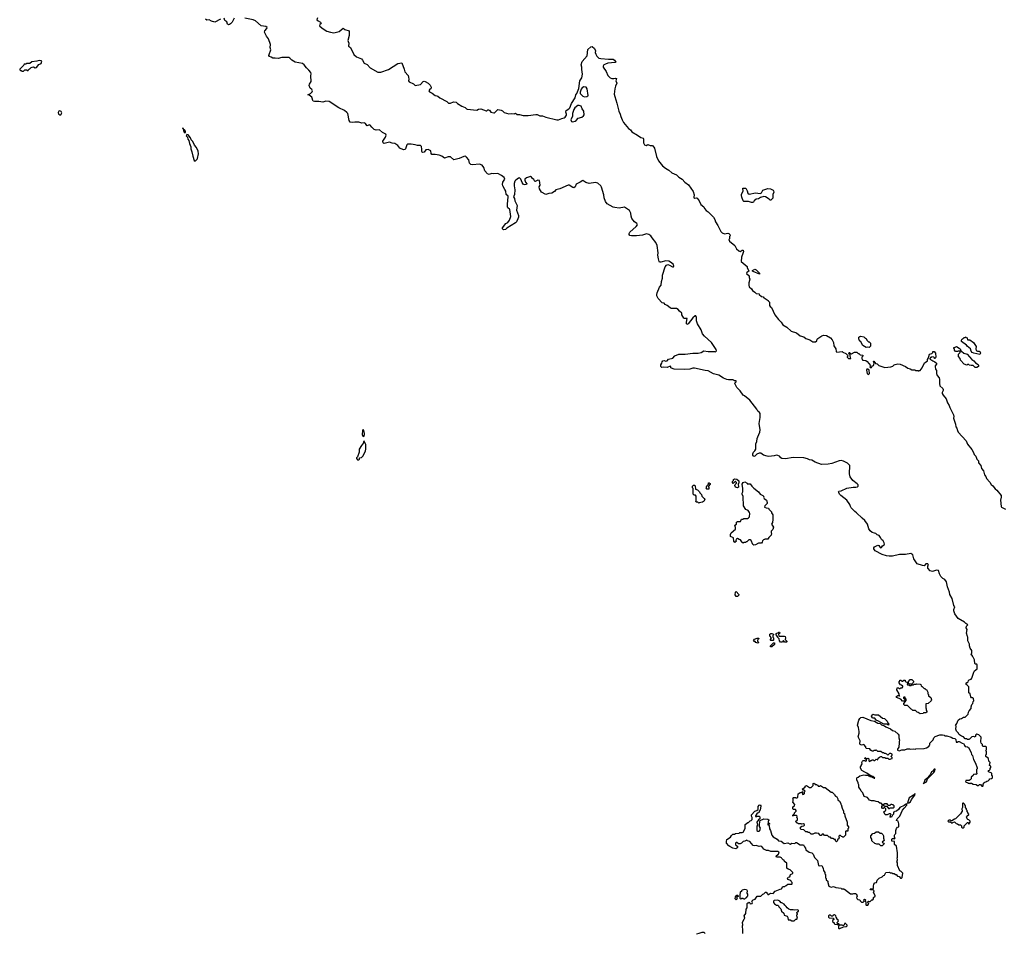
# Model space of a CAD drawing. Extents: x 1862350 to 2057294, y 212041 to 437318.
# Tile 250 of 256: x 1929680 to 1946493, y 365759 to 381358. Entities that reach past the tile are written whole.
import ezdxf

# ---------------------------------------------------------------- set-up
doc = ezdxf.new("R2010")
doc.units = 0

msp = doc.modelspace()

# ---------------------------------------------------------------- linework, layer by layer
at = {"layer": '0CON10XD'}
for points in [[(1933111, 381369), (1933015, 381317), (1932955, 381334), (1932915, 381356), (1932875, 381352), (1932855, 381366)], [(1933345, 381385), (1933307, 381315), (1933282, 381285), (1933265, 381275), (1933245, 381272), (1933230, 381280), (1933215, 381321), (1933183, 381343), (1933174, 381384)], [(1934652, 380398), (1934660, 380435), (1934654, 380455), (1934618, 380498), (1934575, 380535), (1934536, 380586), (1934507, 380607), (1934382, 380632), (1934328, 380665), (1934295, 380703), (1934273, 380713), (1934155, 380710), (1934095, 380694), (1934043, 380703), (1934005, 380699), (1933975, 380719), (1933945, 380729), (1933936, 380745), (1933938, 380765), (1933969, 380845), (1933958, 380885), (1933963, 380935), (1933928, 381028), (1933895, 381076), (1933863, 381145), (1933866, 381165), (1933901, 381205), (1933906, 381225), (1933885, 381244), (1933805, 381251), (1933708, 381338), (1933665, 381356), (1933525, 381381)], [(1934763, 381387), (1934752, 381355), (1934775, 381337), (1934818, 381318), (1934826, 381295), (1934804, 381275), (1934802, 381255), (1934845, 381214), (1934925, 381162), (1934985, 381142), (1935045, 381131), (1935135, 381158), (1935205, 381212), (1935232, 381192), (1935308, 381168), (1935306, 381085), (1935286, 381005), (1935289, 380985), (1935303, 380955), (1935297, 380907), (1935331, 380881), (1935384, 380765), (1935434, 380725), (1935515, 380689), (1935536, 380666), (1935560, 380615), (1935615, 380595), (1935664, 380534), (1935794, 380464), (1935845, 380463), (1935975, 380508), (1936135, 380610), (1936205, 380620), (1936247, 380515), (1936259, 380465), (1936312, 380402), (1936322, 380375), (1936325, 380340), (1936321, 380315), (1936331, 380295), (1936404, 380265), (1936435, 380233), (1936525, 380252), (1936570, 380300), (1936585, 380308), (1936605, 380304), (1936655, 380272), (1936687, 380237), (1936704, 380205), (1936702, 380178), (1936685, 380172), (1936668, 380145), (1936678, 380125), (1936723, 380103), (1936775, 380062), (1936805, 380060), (1936822, 380052), (1936856, 380025), (1936971, 379961), (1937005, 379931), (1937035, 379935), (1937085, 379954), (1937132, 379952), (1937155, 379928), (1937229, 379879), (1937288, 379858), (1937307, 379837), (1937321, 379831), (1937485, 379813), (1937515, 379832), (1937555, 379837), (1937645, 379800), (1937658, 379802), (1937675, 379820), (1937685, 379820), (1937695, 379810), (1937705, 379810), (1937725, 379780), (1937775, 379770), (1937785, 379770), (1937843, 379827), (1937900, 379815), (1937924, 379804), (1937955, 379774), (1938035, 379752), (1938075, 379758), (1938123, 379753), (1938145, 379760), (1938175, 379741), (1938215, 379738), (1938275, 379721), (1938365, 379720), (1938495, 379740), (1938516, 379736), (1938564, 379714), (1938605, 379716), (1938665, 379692), (1938855, 379647), (1938882, 379648), (1938935, 379672), (1938975, 379681), (1938995, 379693), (1939016, 379725), (1939020, 379745), (1939008, 379778), (1939010, 379805), (1939058, 379835), (1939076, 379854), (1939102, 379928), (1939166, 380024), (1939177, 380075), (1939192, 380098), (1939226, 380185), (1939244, 380315), (1939277, 380363), (1939291, 380425), (1939279, 380505), (1939279, 380545), (1939269, 380585), (1939283, 380645), (1939368, 380742), (1939384, 380846), (1939435, 380892), (1939455, 380898), (1939497, 380865), (1939511, 380825), (1939508, 380795), (1939517, 380767), (1939536, 380735), (1939572, 380702), (1939605, 380693), (1939733, 380683), (1939815, 380683), (1939838, 380668), (1939862, 380635), (1939850, 380625), (1939725, 380613), (1939681, 380599), (1939655, 380586), (1939642, 380565), (1939646, 380545), (1939695, 380475), (1939725, 380405), (1939745, 380380), (1939765, 380363), (1939794, 380354), (1939825, 380351), (1939855, 380359), (1939870, 380355), (1939859, 380315), (1939874, 380275), (1939852, 380225), (1939841, 380175), (1939833, 380085), (1939841, 380045), (1939878, 379935), (1939911, 379795), (1939936, 379745), (1939945, 379705), (1939968, 379645), (1939992, 379602), (1940075, 379502), (1940108, 379478), (1940132, 379445), (1940228, 379388), (1940284, 379344), (1940328, 379335), (1940334, 379324), (1940330, 379255), (1940351, 379221), (1940375, 379208), (1940405, 379227), (1940445, 379212), (1940481, 379211), (1940492, 379202), (1940522, 379162), (1940553, 379023), (1940590, 378945), (1940654, 378864), (1940705, 378823), (1940765, 378786), (1940818, 378745), (1940895, 378708), (1940935, 378670), (1940990, 378635), (1941038, 378585), (1941098, 378538), (1941180, 378425), (1941197, 378367), (1941191, 378325), (1941195, 378312), (1941205, 378309), (1941235, 378318), (1941250, 378310), (1941281, 378265), (1941312, 378202), (1941360, 378165), (1941374, 378134), (1941405, 378098), (1941436, 378076), (1941527, 377985), (1941553, 377945), (1941564, 377904), (1941602, 377845), (1941655, 377740), (1941677, 377717), (1941715, 377703), (1941772, 377712), (1941787, 377707), (1941808, 377688), (1941810, 377665), (1941800, 377655), (1941800, 377615), (1941790, 377605), (1941802, 377575), (1941893, 377503), (1941922, 377445), (1941959, 377409), (1941985, 377398), (1942015, 377420), (1942035, 377420), (1942037, 377397), (1942028, 377368)], [(1929745, 380480), (1929765, 380500), (1929795, 380500), (1929805, 380490), (1929825, 380490), (1929830, 380505), (1929845, 380520), (1929855, 380520), (1929875, 380540), (1929893, 380547), (1929915, 380550), (1929945, 380538), (1929965, 380540), (1930007, 380593), (1930045, 380610), (1930058, 380648), (1930047, 380657), (1930015, 380660), (1929972, 380648), (1929885, 380640), (1929852, 380608), (1929795, 380610), (1929785, 380600), (1929755, 380600), (1929748, 380582), (1929680, 380515), (1929682, 380502), (1929692, 380492), (1929705, 380490), (1929715, 380480), (1929745, 380480)], [(1945982, 370425), (1945960, 370475), (1945950, 370485), (1945950, 370495), (1945930, 370515), (1945940, 370545), (1945938, 370585), (1945908, 370625), (1945898, 370665), (1945900, 370695), (1945872, 370755), (1945870, 370815), (1945862, 370825), (1945850, 370885), (1945860, 370945), (1945842, 370975), (1945845, 371000), (1945868, 371025), (1945835, 371048), (1945815, 371072), (1945705, 371134), (1945646, 371215), (1945629, 371265), (1945630, 371285), (1945651, 371335), (1945632, 371355), (1945602, 371475), (1945564, 371544), (1945557, 371585), (1945523, 371675), (1945505, 371760), (1945475, 371800), (1945442, 371815), (1945411, 371851), (1945388, 371895), (1945371, 371951), (1945335, 371958), (1945265, 371936), (1945225, 371950), (1945190, 371995), (1945190, 372025), (1945199, 372045), (1945185, 372066), (1945154, 372065), (1945125, 372034), (1945095, 372036), (1945005, 372068), (1944950, 372155), (1944930, 372220), (1944895, 372244), (1944805, 372229), (1944705, 372225), (1944585, 372195), (1944525, 372197), (1944482, 372202), (1944405, 372226), (1944290, 372290), (1944267, 372325), (1944268, 372342), (1944278, 372355), (1944335, 372383), (1944349, 372379), (1944375, 372347), (1944385, 372341), (1944394, 372345), (1944413, 372377), (1944441, 372389), (1944446, 372405), (1944443, 372425), (1944425, 372457), (1944394, 372484), (1944378, 372518), (1944355, 372548), (1944325, 372562), (1944300, 372585), (1944275, 372588), (1944234, 372604), (1944200, 372630), (1944178, 372665), (1944156, 372745), (1944112, 372805), (1944065, 372849), (1943969, 372939), (1943938, 372958), (1943877, 373025), (1943865, 373045), (1943855, 373078), (1943805, 373156), (1943701, 373231), (1943680, 373255), (1943670, 373285), (1943660, 373295), (1943665, 373310), (1943705, 373312), (1943804, 373356), (1943915, 373374), (1943957, 373374), (1943987, 373383), (1943999, 373395), (1943997, 373415), (1943983, 373435), (1943908, 373488), (1943859, 373555), (1943848, 373605), (1943855, 373746), (1943815, 373784), (1943745, 373820), (1943709, 373829), (1943671, 373825), (1943550, 373780), (1943486, 373766), (1943371, 373761), (1943264, 373804), (1943205, 373839), (1943164, 373844), (1943135, 373860), (1943070, 373875), (1942885, 373881), (1942758, 373862), (1942695, 373864), (1942675, 373878), (1942654, 373905), (1942625, 373918), (1942605, 373920), (1942565, 373910), (1942475, 373901), (1942445, 373903), (1942381, 373921), (1942335, 373957), (1942305, 373955), (1942268, 373942), (1942235, 373906), (1942215, 373902), (1942197, 373925), (1942198, 373945), (1942208, 373972), (1942235, 373999), (1942248, 374022), (1942253, 374115), (1942266, 374155), (1942271, 374205), (1942283, 374233), (1942316, 374314), (1942323, 374355), (1942309, 374465), (1942326, 374564), (1942323, 374635), (1942315, 374649), (1942284, 374674), (1942265, 374707), (1942145, 374859), (1942058, 374938), (1942035, 374948), (1941985, 375021), (1941925, 375078), (1941894, 375145), (1941899, 375161), (1941916, 375175), (1941915, 375190), (1941885, 375189), (1941870, 375205), (1941855, 375211), (1941785, 375208), (1941755, 375214), (1941699, 375239), (1941620, 375290), (1941530, 375310), (1941435, 375363), (1941385, 375368), (1941205, 375407), (1941175, 375406), (1941125, 375393), (1941025, 375385), (1940853, 375393), (1940808, 375405), (1940799, 375415), (1940796, 375435), (1940785, 375441), (1940735, 375420), (1940675, 375426), (1940645, 375419), (1940628, 375435), (1940628, 375465), (1940646, 375494), (1940650, 375515), (1940665, 375532), (1940685, 375540), (1940715, 375525), (1940738, 375532), (1940760, 375560), (1940832, 375578), (1940865, 375619), (1940935, 375647), (1941045, 375644), (1941175, 375662), (1941265, 375663), (1941315, 375674), (1941365, 375703), (1941435, 375690), (1941545, 375690), (1941555, 375687), (1941570, 375695), (1941576, 375706), (1941573, 375725), (1941495, 375848), (1941372, 375952), (1941342, 375992), (1941314, 376065), (1941254, 376165), (1941238, 376215), (1941235, 376275), (1941225, 376304), (1941215, 376304), (1941172, 376268), (1941095, 376164), (1941074, 376154), (1941066, 376165), (1941064, 376194), (1941078, 376255), (1941035, 376254), (1941021, 376261), (1940988, 376318), (1940984, 376344), (1940945, 376379), (1940922, 376412), (1940895, 376424), (1940805, 376428), (1940785, 376435), (1940738, 376478), (1940704, 376494), (1940686, 376516), (1940650, 376525), (1940585, 376597), (1940562, 376645), (1940561, 376665), (1940563, 376695), (1940605, 376789), (1940632, 376825), (1940637, 376885), (1940657, 376943), (1940659, 376995), (1940700, 377140), (1940722, 377168), (1940745, 377176), (1940778, 377168), (1940825, 377139), (1940842, 377138), (1940851, 377149), (1940847, 377175), (1940795, 377220), (1940763, 377233), (1940715, 377239), (1940627, 377217), (1940608, 377218), (1940598, 377228), (1940586, 377276), (1940579, 377335), (1940581, 377375), (1940564, 377504), (1940541, 377551), (1940480, 377635), (1940456, 377665), (1940425, 377690), (1940385, 377703), (1940315, 377678), (1940214, 377666), (1940125, 377667), (1940101, 377675), (1940090, 377690), (1940089, 377705), (1940101, 377729), (1940209, 377825), (1940229, 377855), (1940218, 377878), (1940176, 377906), (1940134, 377964), (1940121, 378005), (1940118, 378055), (1940092, 378102), (1940005, 378156), (1939915, 378141), (1939845, 378149), (1939816, 378156), (1939711, 378211), (1939684, 378254), (1939658, 378315), (1939656, 378365), (1939617, 378497), (1939601, 378521), (1939554, 378564), (1939515, 378576), (1939405, 378563), (1939348, 378578), (1939295, 378612), (1939251, 378585), (1939182, 378548), (1939166, 378505), (1939145, 378489), (1939125, 378494), (1939065, 378531), (1939045, 378532), (1938905, 378472), (1938835, 378454), (1938811, 378425), (1938765, 378396), (1938715, 378390), (1938665, 378374), (1938592, 378412), (1938555, 378472), (1938553, 378503), (1938568, 378535), (1938555, 378611), (1938525, 378618), (1938485, 378593), (1938475, 378593), (1938457, 378627), (1938437, 378645), (1938421, 378671), (1938405, 378681), (1938335, 378657), (1938308, 378635), (1938307, 378615), (1938316, 378586), (1938342, 378555), (1938336, 378544), (1938305, 378540), (1938284, 378545), (1938261, 378575), (1938240, 378635), (1938215, 378659), (1938196, 378654), (1938150, 378620), (1938137, 378603), (1938123, 378563), (1938122, 378522), (1938134, 378455), (1938129, 378375), (1938114, 378335), (1938131, 378305), (1938134, 378265), (1938175, 378185), (1938166, 378105), (1938198, 378015), (1938196, 377984), (1938186, 377955), (1938163, 377905), (1938145, 377887), (1938001, 377799), (1937975, 377774), (1937942, 377772), (1937923, 377785), (1937926, 377805), (1937979, 377875), (1938014, 377896), (1938044, 377936), (1938066, 377995), (1938051, 378115), (1938045, 378125), (1938016, 378145), (1938012, 378155), (1938008, 378205), (1938022, 378335), (1938019, 378345), (1937987, 378375), (1937980, 378430), (1937967, 378457), (1937931, 378521), (1937926, 378545), (1937929, 378585), (1937964, 378635), (1937951, 378661), (1937909, 378695), (1937845, 378733), (1937775, 378723), (1937735, 378732), (1937695, 378717), (1937666, 378726), (1937621, 378775), (1937603, 378835), (1937575, 378872), (1937562, 378882), (1937535, 378888), (1937405, 378879), (1937385, 378885), (1937360, 378910), (1937347, 378967), (1937312, 379012), (1937295, 379025), (1937265, 379021), (1937185, 378986), (1937095, 378967), (1937035, 379015), (1936999, 379015), (1936932, 378992), (1936889, 379025), (1936845, 379046), (1936775, 379056), (1936718, 379058), (1936704, 379075), (1936699, 379119), (1936655, 379139), (1936616, 379134), (1936585, 379094), (1936565, 379089), (1936555, 379094), (1936548, 379105), (1936549, 379145), (1936540, 379195), (1936527, 379207), (1936475, 379207), (1936435, 379222), (1936365, 379232), (1936305, 379230), (1936291, 379219), (1936268, 379155), (1936255, 379142), (1936235, 379135), (1936174, 379165), (1936137, 379207), (1936085, 379242), (1936039, 379249), (1935995, 379269), (1935906, 379244), (1935895, 379247), (1935887, 379255), (1935883, 379285), (1935928, 379352), (1935937, 379385), (1935933, 379405), (1935875, 379431), (1935825, 379478), (1935767, 379473), (1935735, 379483), (1935691, 379521), (1935666, 379556), (1935645, 379560), (1935615, 379548), (1935605, 379553), (1935585, 379585), (1935565, 379599), (1935525, 379588), (1935469, 379609), (1935405, 379610), (1935355, 379603), (1935325, 379609), (1935307, 379635), (1935284, 379754), (1935267, 379775), (1935225, 379809), (1935131, 379851), (1934965, 379959), (1934905, 379965), (1934859, 379951), (1934787, 379963), (1934715, 379959), (1934693, 379965), (1934684, 379975), (1934676, 380016), (1934666, 380036), (1934625, 380070), (1934600, 380075), (1934645, 380098), (1934674, 380126), (1934680, 380145), (1934671, 380165), (1934641, 380191), (1934624, 380235), (1934627, 380255), (1934657, 380305), (1934652, 380398)], [(1939325, 380041), (1939365, 380044), (1939383, 380055), (1939386, 380065), (1939371, 380175), (1939355, 380203), (1939315, 380213), (1939285, 380193), (1939267, 380173), (1939252, 380118), (1939253, 380095), (1939295, 380050), (1939325, 380041)], [(1939125, 379613), (1939166, 379624), (1939182, 379635), (1939215, 379678), (1939280, 379695), (1939306, 379714), (1939317, 379733), (1939312, 379795), (1939282, 379835), (1939265, 379880), (1939232, 379892), (1939208, 379892), (1939158, 379852), (1939142, 379825), (1939118, 379755), (1939117, 379705), (1939096, 379665), (1939093, 379645), (1939105, 379622), (1939125, 379613)], [(1930365, 379730), (1930386, 379744), (1930397, 379765), (1930388, 379788), (1930365, 379801), (1930347, 379795), (1930337, 379775), (1930342, 379742), (1930355, 379740), (1930365, 379730)], [(1932505, 379428), (1932512, 379435), (1932510, 379455), (1932495, 379478), (1932480, 379480), (1932475, 379500), (1932462, 379508), (1932475, 379480), (1932480, 379480), (1932478, 379465), (1932488, 379435), (1932505, 379428)], [(1932675, 378940), (1932710, 378975), (1932715, 378990), (1932732, 379068), (1932726, 379115), (1932698, 379175), (1932667, 379217), (1932635, 379280), (1932610, 379305), (1932595, 379340), (1932555, 379390), (1932535, 379397), (1932524, 379375), (1932543, 379353), (1932554, 379315), (1932567, 379295), (1932577, 379245), (1932603, 379185), (1932604, 379155), (1932622, 379102), (1932636, 379025), (1932662, 378955), (1932675, 378940)], [(1942195, 378234), (1942175, 378234), (1942125, 378256), (1942045, 378254), (1942032, 378262), (1942009, 378325), (1942004, 378355), (1942006, 378375), (1942032, 378435), (1942026, 378474), (1942031, 378479), (1942081, 378481), (1942103, 378435), (1942113, 378393), (1942135, 378379), (1942245, 378400), (1942325, 378390), (1942346, 378404), (1942368, 378445), (1942455, 378477), (1942500, 378470), (1942545, 378446), (1942554, 378435), (1942556, 378415), (1942539, 378375), (1942538, 378312), (1942505, 378277), (1942495, 378277), (1942480, 378295), (1942415, 378334), (1942385, 378340), (1942329, 378321), (1942295, 378301), (1942255, 378292), (1942224, 378266), (1942209, 378241), (1942195, 378234)], [(1942028, 377368), (1942004, 377305), (1941997, 377227), (1942100, 377145), (1942100, 377125), (1942128, 377065), (1942097, 377043), (1942092, 377025), (1942136, 376986), (1942138, 376955), (1942147, 376925), (1942130, 376865), (1942130, 376825), (1942139, 376799), (1942175, 376760), (1942191, 376731), (1942233, 376703), (1942255, 376680), (1942307, 376677), (1942310, 376665), (1942345, 376630), (1942378, 376628), (1942385, 376610), (1942395, 376610), (1942460, 376565), (1942460, 376555), (1942482, 376532), (1942485, 376480), (1942495, 376462), (1942516, 376446), (1942575, 376318), (1942636, 376236), (1942682, 376192), (1942714, 376145), (1942780, 376110), (1942855, 376039), (1942945, 376010), (1943005, 375962), (1943071, 375941), (1943105, 375912), (1943172, 375892), (1943225, 375858), (1943270, 375855), (1943290, 375875), (1943298, 375902), (1943310, 375915), (1943379, 375961), (1943405, 375970), (1943456, 375966), (1943526, 375926), (1943554, 375894), (1943577, 375845), (1943585, 375790), (1943618, 375735), (1943623, 375695), (1943635, 375682), (1943725, 375690), (1943735, 375680), (1943788, 375658), (1943818, 375628), (1943820, 375615), (1943810, 375605), (1943810, 375595), (1943835, 375570), (1943865, 375570), (1943870, 375575), (1943867, 375597), (1943860, 375605), (1943860, 375635), (1943840, 375655), (1943842, 375678), (1943858, 375678), (1943862, 375662), (1943872, 375652), (1943885, 375650), (1943935, 375680), (1943975, 375680), (1943995, 375660), (1944008, 375658), (1944033, 375633), (1944078, 375628), (1944078, 375612), (1944060, 375595), (1944060, 375565), (1944070, 375555), (1944070, 375545), (1944127, 375537), (1944153, 375523), (1944210, 375455), (1944196, 375435), (1944205, 375418), (1944225, 375421), (1944235, 375440), (1944258, 375455), (1944270, 375495), (1944260, 375525), (1944265, 375530), (1944282, 375502), (1944295, 375490), (1944325, 375480), (1944350, 375455), (1944455, 375420), (1944557, 375433), (1944587, 375443), (1944610, 375465), (1944628, 375472), (1944675, 375480), (1944715, 375478), (1944805, 375438), (1944845, 375407), (1944885, 375397), (1944915, 375378), (1944965, 375380), (1944985, 375370), (1945015, 375370), (1945022, 375362), (1945035, 375360), (1945042, 375368), (1945055, 375370), (1945092, 375415), (1945131, 375499), (1945160, 375515), (1945180, 375535), (1945180, 375555), (1945200, 375585), (1945203, 375607), (1945214, 375646), (1945255, 375660), (1945270, 375675), (1945275, 375690), (1945295, 375690), (1945318, 375665), (1945322, 375595), (1945315, 375570), (1945300, 375575), (1945300, 375585), (1945287, 375597), (1945255, 375600), (1945245, 375590), (1945232, 375588), (1945220, 375575), (1945220, 375565), (1945233, 375553), (1945257, 375547), (1945270, 375535), (1945308, 375518), (1945334, 375495), (1945334, 375475), (1945314, 375446), (1945313, 375435), (1945321, 375391), (1945334, 375365), (1945334, 375314), (1945347, 375285), (1945383, 375245), (1945388, 375215), (1945384, 375145), (1945394, 375104), (1945445, 375060), (1945452, 375042), (1945452, 375028), (1945430, 374995), (1945432, 374975), (1945450, 374945), (1945500, 374885), (1945522, 374815), (1945552, 374772), (1945562, 374735), (1945625, 374610), (1945632, 374585), (1945623, 374553), (1945662, 374452), (1945668, 374408), (1945682, 374385), (1945692, 374345), (1945708, 374315), (1945840, 374165), (1945862, 374112), (1945938, 374018), (1945965, 373970), (1945980, 373935), (1946006, 373906), (1946024, 373854), (1946050, 373825), (1946055, 373790), (1946090, 373745), (1946104, 373695), (1946140, 373655), (1946157, 373585), (1946176, 373556), (1946187, 373525), (1946245, 373462), (1946269, 373419), (1946297, 373397), (1946335, 373347), (1946365, 373322), (1946441, 373235), (1946441, 373205), (1946426, 373154), (1946439, 373045), (1946448, 373035), (1946515, 373001)], [(1942315, 377010), (1942206, 377056), (1942192, 377065), (1942192, 377075), (1942234, 377096), (1942255, 377086), (1942315, 377030), (1942315, 377010)], [(1944135, 375760), (1944080, 375795), (1944045, 375860), (1944020, 375875), (1944017, 375897), (1944010, 375905), (1944010, 375935), (1944025, 375950), (1944042, 375952), (1944095, 375940), (1944115, 375920), (1944128, 375918), (1944151, 375881), (1944175, 375860), (1944188, 375858), (1944210, 375835), (1944208, 375785), (1944185, 375762), (1944152, 375768), (1944135, 375760)], [(1945998, 375418), (1945962, 375452), (1945925, 375452), (1945895, 375460), (1945885, 375470), (1945865, 375470), (1945855, 375460), (1945810, 375475), (1945744, 375544), (1945740, 375575), (1945710, 375605), (1945710, 375645), (1945740, 375675), (1945738, 375698), (1945705, 375700), (1945695, 375690), (1945662, 375692), (1945640, 375715), (1945640, 375735), (1945630, 375745), (1945632, 375758), (1945645, 375760), (1945675, 375780), (1945725, 375748), (1945738, 375735), (1945752, 375702), (1945765, 375700), (1945800, 375665), (1945860, 375645), (1945938, 375558), (1945972, 375535), (1946001, 375501), (1946045, 375472), (1946052, 375455), (1946052, 375438), (1946025, 375420), (1945998, 375418)], [(1946075, 375640), (1945974, 375664), (1945947, 375677), (1945925, 375700), (1945916, 375736), (1945858, 375785), (1945849, 375799), (1945760, 375865), (1945760, 375885), (1945770, 375895), (1945772, 375908), (1945785, 375910), (1945805, 375930), (1945825, 375930), (1945835, 375940), (1945842, 375932), (1945858, 375928), (1945862, 375892), (1945905, 375890), (1945966, 375846), (1946010, 375775), (1946008, 375735), (1946015, 375710), (1946035, 375698), (1946065, 375700), (1946080, 375685), (1946088, 375665), (1946075, 375640)], [(1944175, 375301), (1944191, 375315), (1944186, 375375), (1944165, 375390), (1944145, 375392), (1944139, 375375), (1944154, 375315), (1944163, 375303), (1944175, 375301)], [(1935555, 374240), (1935566, 374274), (1935566, 374295), (1935558, 374345), (1935545, 374360), (1935534, 374346), (1935527, 374277), (1935540, 374245), (1935555, 374240)], [(1935465, 373840), (1935480, 373855), (1935482, 373878), (1935515, 373882), (1935545, 373910), (1935586, 373995), (1935593, 374025), (1935590, 374105), (1935565, 374160), (1935550, 374155), (1935550, 374135), (1935515, 374090), (1935478, 374025), (1935477, 373973), (1935450, 373895), (1935433, 373877), (1935430, 373865), (1935450, 373845), (1935465, 373840)], [(1941445, 373340), (1941415, 373340), (1941400, 373355), (1941410, 373365), (1941410, 373385), (1941418, 373392), (1941420, 373405), (1941440, 373425), (1941442, 373448), (1941455, 373450), (1941468, 373438), (1941470, 373425), (1941440, 373395), (1941442, 373382), (1941450, 373375), (1941450, 373345), (1941445, 373340)], [(1942215, 372388), (1942197, 372397), (1942172, 372465), (1942155, 372478), (1942130, 372475), (1942095, 372440), (1942085, 372440), (1942075, 372430), (1942045, 372430), (1942035, 372422), (1942010, 372435), (1942010, 372445), (1941988, 372478), (1941965, 372480), (1941935, 372500), (1941928, 372492), (1941912, 372488), (1941910, 372465), (1941920, 372455), (1941893, 372433), (1941872, 372455), (1941868, 372508), (1941820, 372535), (1941820, 372565), (1941830, 372595), (1941902, 372658), (1941902, 372685), (1941890, 372725), (1941918, 372742), (1941922, 372778), (1941935, 372790), (1941988, 372792), (1942005, 372830), (1942035, 372830), (1942045, 372840), (1942107, 372843), (1942125, 372850), (1942142, 372868), (1942150, 372925), (1942140, 372935), (1942140, 372945), (1942120, 372975), (1942078, 372995), (1942042, 373055), (1942032, 373215), (1942018, 373255), (1942018, 373275), (1942027, 373297), (1942030, 373355), (1942018, 373425), (1942032, 373455), (1942065, 373468), (1942100, 373445), (1942105, 373432), (1942155, 373430), (1942181, 373391), (1942215, 373358), (1942295, 373298), (1942324, 373254), (1942368, 373235), (1942385, 373218), (1942382, 373205), (1942390, 373185), (1942430, 373155), (1942446, 373115), (1942441, 373099), (1942403, 373057), (1942400, 373035), (1942424, 373024), (1942465, 373018), (1942475, 373000), (1942520, 372955), (1942520, 372935), (1942542, 372905), (1942538, 372875), (1942542, 372825), (1942537, 372773), (1942520, 372745), (1942552, 372695), (1942538, 372652), (1942510, 372625), (1942510, 372595), (1942520, 372585), (1942510, 372555), (1942470, 372515), (1942455, 372490), (1942405, 372490), (1942398, 372482), (1942382, 372478), (1942362, 372458), (1942360, 372435), (1942345, 372420), (1942295, 372420), (1942245, 372392), (1942215, 372388)], [(1941935, 373363), (1941904, 373374), (1941890, 373405), (1941895, 373420), (1941918, 373442), (1941918, 373458), (1941905, 373470), (1941895, 373470), (1941865, 373440), (1941850, 373455), (1941850, 373475), (1941868, 373492), (1941870, 373505), (1941893, 373517), (1941925, 373510), (1941960, 373485), (1941960, 373445), (1941950, 373435), (1941953, 373377), (1941935, 373363)], [(1941275, 373100), (1941258, 373118), (1941235, 373120), (1941222, 373132), (1941230, 373145), (1941230, 373225), (1941218, 373238), (1941195, 373240), (1941180, 373255), (1941180, 373355), (1941170, 373365), (1941170, 373395), (1941185, 373410), (1941205, 373410), (1941215, 373400), (1941222, 373342), (1941255, 373330), (1941290, 373295), (1941295, 373280), (1941325, 373250), (1941330, 373225), (1941370, 373185), (1941377, 373167), (1941365, 373130), (1941355, 373130), (1941342, 373118), (1941285, 373110), (1941275, 373100)], [(1941935, 371510), (1941915, 371510), (1941898, 371538), (1941903, 371585), (1941915, 371592), (1941960, 371545), (1941958, 371532), (1941935, 371510)], [(1942775, 370730), (1942742, 370732), (1942725, 370760), (1942712, 370748), (1942708, 370732), (1942671, 370731), (1942653, 370753), (1942647, 370787), (1942620, 370815), (1942620, 370825), (1942600, 370855), (1942600, 370875), (1942638, 370892), (1942645, 370900), (1942655, 370900), (1942660, 370885), (1942640, 370865), (1942642, 370832), (1942735, 370830), (1942750, 370825), (1942758, 370805), (1942750, 370775), (1942778, 370748), (1942780, 370735), (1942775, 370730)], [(1942285, 370710), (1942252, 370722), (1942238, 370738), (1942222, 370742), (1942210, 370755), (1942225, 370778), (1942275, 370800), (1942300, 370795), (1942298, 370782), (1942280, 370765), (1942280, 370745), (1942300, 370725), (1942285, 370710)], [(1942545, 370760), (1942505, 370760), (1942500, 370765), (1942500, 370775), (1942520, 370805), (1942490, 370835), (1942492, 370865), (1942505, 370880), (1942525, 370880), (1942550, 370865), (1942550, 370855), (1942540, 370845), (1942540, 370815), (1942550, 370805), (1942550, 370765), (1942545, 370760)], [(1942525, 370650), (1942502, 370652), (1942500, 370665), (1942552, 370718), (1942568, 370718), (1942568, 370692), (1942525, 370650)], [(1943960, 366435), (1943970, 366425), (1943980, 366395), (1943980, 366385), (1943970, 366375), (1943973, 366353), (1943990, 366335), (1944028, 366328), (1944030, 366315), (1944055, 366290), (1944085, 366290), (1944100, 366305), (1944092, 366328), (1944105, 366340), (1944118, 366338), (1944130, 366325), (1944120, 366315), (1944120, 366305), (1944130, 366295), (1944130, 366245), (1944135, 366240), (1944165, 366240), (1944180, 366265), (1944162, 366282), (1944162, 366298), (1944175, 366310), (1944185, 366300), (1944205, 366300), (1944232, 366328), (1944248, 366332), (1944260, 366345), (1944262, 366368), (1944290, 366395), (1944290, 366405), (1944260, 366455), (1944270, 366485), (1944255, 366500), (1944215, 366500), (1944202, 366518), (1944258, 366522), (1944258, 366565), (1944265, 366600), (1944282, 366618), (1944310, 366625), (1944320, 366665), (1944355, 366700), (1944405, 366720), (1944432, 366748), (1944445, 366750), (1944472, 366798), (1944535, 366800), (1944545, 366790), (1944575, 366790), (1944585, 366780), (1944615, 366780), (1944635, 366760), (1944645, 366760), (1944672, 366732), (1944698, 366728), (1944722, 366702), (1944735, 366700), (1944748, 366712), (1944760, 366785), (1944730, 366815), (1944710, 366825), (1944670, 366915), (1944670, 366965), (1944660, 366975), (1944667, 367013), (1944662, 367045), (1944668, 367055), (1944670, 367135), (1944650, 367245), (1944620, 367275), (1944618, 367328), (1944572, 367332), (1944570, 367365), (1944585, 367380), (1944605, 367380), (1944615, 367370), (1944630, 367385), (1944620, 367395), (1944620, 367435), (1944623, 367447), (1944640, 367465), (1944640, 367515), (1944652, 367548), (1944672, 367568), (1944690, 367575), (1944690, 367625), (1944680, 367675), (1944650, 367685), (1944664, 367715), (1944711, 367759), (1944752, 367859), (1944786, 367894), (1944827, 367945), (1944830, 367965), (1944825, 367970), (1944785, 367938), (1944710, 367905), (1944685, 367870), (1944655, 367842), (1944625, 367840), (1944618, 367832), (1944602, 367828), (1944600, 367795), (1944582, 367778), (1944566, 367744), (1944545, 367740), (1944540, 367745), (1944550, 367755), (1944550, 367775), (1944560, 367785), (1944548, 367798), (1944525, 367800), (1944495, 367780), (1944465, 367780), (1944452, 367792), (1944448, 367808), (1944430, 367825), (1944468, 367862), (1944470, 367885), (1944455, 367900), (1944435, 367900), (1944425, 367890), (1944412, 367892), (1944400, 367905), (1944400, 367925), (1944415, 367940), (1944435, 367940), (1944445, 367930), (1944485, 367930), (1944515, 367890), (1944535, 367890), (1944545, 367900), (1944598, 367902), (1944610, 367915), (1944610, 367935), (1944595, 367950), (1944585, 367950), (1944575, 367960), (1944555, 367960), (1944538, 367942), (1944515, 367940), (1944502, 367952), (1944495, 367970), (1944445, 367970), (1944435, 367960), (1944405, 367960), (1944388, 367978), (1944365, 367980), (1944342, 368002), (1944305, 368008), (1944272, 368022), (1944225, 368022), (1944193, 368033), (1944155, 368078), (1944100, 368095), (1944077, 368157), (1944050, 368185), (1944040, 368215), (1944020, 368235), (1944010, 368255), (1944010, 368295), (1944000, 368315), (1944000, 368335), (1943973, 368373), (1943973, 368407), (1943982, 368418), (1943998, 368422), (1944025, 368450), (1944095, 368462), (1944125, 368457), (1944165, 368460), (1944175, 368450), (1944188, 368448), (1944203, 368433), (1944225, 368430), (1944270, 368405), (1944280, 368405), (1944278, 368415), (1944250, 368435), (1944202, 368452), (1944148, 368495), (1944109, 368509), (1944061, 368541), (1944038, 368578), (1944040, 368605), (1944050, 368615), (1944050, 368625), (1944068, 368652), (1944062, 368675), (1944070, 368695), (1944085, 368710), (1944115, 368710), (1944125, 368700), (1944140, 368705), (1944138, 368718), (1944110, 368745), (1944115, 368760), (1944145, 368740), (1944168, 368748), (1944180, 368735), (1944180, 368705), (1944195, 368690), (1944212, 368708), (1944225, 368710), (1944235, 368720), (1944255, 368720), (1944265, 368710), (1944285, 368710), (1944305, 368730), (1944335, 368720), (1944342, 368748), (1944362, 368768), (1944375, 368770), (1944385, 368780), (1944395, 368780), (1944413, 368763), (1944455, 368760), (1944465, 368750), (1944505, 368750), (1944522, 368732), (1944545, 368730), (1944555, 368740), (1944580, 368745), (1944578, 368758), (1944560, 368775), (1944560, 368785), (1944578, 368802), (1944580, 368815), (1944557, 368827), (1944535, 368828), (1944505, 368800), (1944488, 368818), (1944475, 368820), (1944465, 368830), (1944445, 368830), (1944435, 368840), (1944415, 368840), (1944382, 368862), (1944335, 368860), (1944305, 368890), (1944295, 368880), (1944265, 368880), (1944255, 368870), (1944235, 368870), (1944228, 368878), (1944212, 368882), (1944195, 368910), (1944142, 368912), (1944130, 368925), (1944130, 368945), (1944095, 368980), (1944055, 368972), (1944034, 368984), (1944028, 368995), (1944030, 369045), (1944000, 369115), (1944012, 369175), (1944012, 369205), (1944002, 369275), (1943988, 369315), (1944008, 369395), (1944025, 369428), (1944046, 369444), (1944075, 369449), (1944215, 369390), (1944275, 369382), (1944334, 369344), (1944372, 369342), (1944395, 369318), (1944445, 369302), (1944472, 369282), (1944548, 369248), (1944582, 369222), (1944621, 369211), (1944681, 369161), (1944692, 369142), (1944690, 369095), (1944702, 369055), (1944698, 369035), (1944700, 368975), (1944690, 368965), (1944690, 368935), (1944670, 368905), (1944670, 368885), (1944695, 368872), (1944745, 368890), (1944797, 368893), (1944835, 368910), (1944875, 368910), (1944885, 368902), (1944935, 368908), (1944975, 368902), (1944985, 368910), (1945125, 368912), (1945165, 368928), (1945208, 368952), (1945210, 368965), (1945220, 368975), (1945220, 369005), (1945277, 369063), (1945290, 369095), (1945315, 369120), (1945395, 369150), (1945437, 369147), (1945465, 369140), (1945475, 369130), (1945512, 369128), (1945585, 369108), (1945613, 369093), (1945647, 369087), (1945667, 369067), (1945672, 369022), (1945695, 369020), (1945708, 369032), (1945725, 369032), (1945773, 369003), (1945800, 368995), (1945810, 368985), (1945812, 368965), (1945825, 368948), (1945862, 368942), (1945879, 368929), (1945927, 368847), (1945933, 368813), (1945952, 368792), (1945967, 368725), (1946002, 368662), (1946032, 368585), (1946030, 368565), (1946020, 368555), (1946020, 368495), (1946030, 368485), (1946015, 368470), (1945998, 368478), (1945965, 368470), (1945960, 368455), (1945930, 368425), (1945928, 368395), (1945913, 368377), (1945895, 368368), (1945835, 368370), (1945830, 368345), (1945868, 368328), (1945875, 368320), (1945895, 368320), (1945905, 368310), (1945915, 368320), (1945935, 368320), (1945963, 368303), (1946015, 368300), (1946035, 368280), (1946055, 368280), (1946072, 368298), (1946085, 368300), (1946112, 368272), (1946125, 368270), (1946130, 368275), (1946130, 368305), (1946152, 368328), (1946162, 368338), (1946178, 368342), (1946192, 368358), (1946215, 368360), (1946225, 368370), (1946238, 368382), (1946242, 368398), (1946275, 368400), (1946290, 368415), (1946290, 368445), (1946280, 368455), (1946278, 368488), (1946268, 368498), (1946232, 368512), (1946220, 368525), (1946222, 368538), (1946238, 368542), (1946250, 368555), (1946250, 368575), (1946262, 368588), (1946262, 368612), (1946240, 368625), (1946250, 368675), (1946230, 368695), (1946222, 368742), (1946180, 368775), (1946180, 368805), (1946190, 368815), (1946190, 368865), (1946180, 368875), (1946190, 368895), (1946190, 368935), (1946175, 368950), (1946135, 368950), (1946122, 368962), (1946120, 368985), (1946100, 369005), (1946092, 369025), (1946100, 369105), (1946056, 369146), (1946025, 369156), (1946008, 369145), (1945995, 369110), (1945975, 369118), (1945938, 369112), (1945896, 369074), (1945885, 369070), (1945865, 369070), (1945855, 369080), (1945825, 369080), (1945795, 369112), (1945765, 369122), (1945730, 369145), (1945715, 369160), (1945710, 369175), (1945675, 369210), (1945668, 369245), (1945670, 369295), (1945660, 369305), (1945682, 369338), (1945705, 369398), (1945735, 369420), (1945762, 369428), (1945795, 369450), (1945825, 369450), (1945878, 369502), (1945880, 369535), (1945890, 369545), (1945892, 369558), (1945930, 369595), (1945930, 369625), (1945940, 369665), (1945957, 369683), (1945960, 369715), (1945970, 369725), (1945967, 369767), (1945955, 369780), (1945935, 369780), (1945920, 369795), (1945910, 369845), (1945890, 369865), (1945888, 369965), (1945858, 369998), (1945840, 370005), (1945840, 370025), (1945852, 370038), (1945865, 370040), (1945878, 370052), (1945880, 370075), (1945892, 370088), (1945925, 370098), (1945938, 370112), (1945970, 370215), (1945985, 370240), (1946027, 370273), (1946032, 370295), (1946030, 370345), (1946025, 370352), (1946004, 370354), (1945992, 370365), (1945982, 370425)], [(1945055, 369508), (1945025, 369528), (1945003, 369533), (1944975, 369560), (1944930, 369565), (1944915, 369580), (1944900, 369585), (1944838, 369648), (1944795, 369650), (1944780, 369665), (1944780, 369685), (1944820, 369735), (1944820, 369755), (1944802, 369772), (1944798, 369788), (1944775, 369790), (1944770, 369785), (1944772, 369772), (1944800, 369745), (1944798, 369732), (1944785, 369720), (1944755, 369720), (1944728, 369758), (1944650, 369785), (1944652, 369808), (1944665, 369810), (1944675, 369820), (1944700, 369820), (1944705, 369810), (1944710, 369815), (1944700, 369820), (1944700, 369845), (1944660, 369915), (1944662, 369948), (1944685, 369950), (1944695, 369940), (1944715, 369940), (1944725, 369950), (1944748, 369952), (1944760, 369965), (1944758, 369978), (1944738, 369998), (1944722, 370002), (1944700, 370035), (1944700, 370055), (1944710, 370065), (1944712, 370078), (1944725, 370080), (1944745, 370062), (1944757, 370063), (1944775, 370080), (1944798, 370078), (1944802, 370062), (1944812, 370052), (1944828, 370048), (1944840, 370035), (1944832, 370012), (1944842, 370002), (1944865, 370000), (1944875, 369990), (1944905, 369990), (1944915, 370000), (1944942, 370002), (1944955, 370010), (1944987, 370013), (1944995, 370020), (1945055, 370012), (1945068, 370005), (1945074, 369984), (1945090, 369975), (1945125, 369940), (1945135, 369940), (1945153, 369923), (1945165, 369920), (1945190, 369875), (1945190, 369845), (1945200, 369835), (1945200, 369815), (1945240, 369785), (1945250, 369745), (1945245, 369730), (1945195, 369680), (1945152, 369678), (1945152, 369605), (1945160, 369595), (1945160, 369565), (1945170, 369555), (1945170, 369535), (1945155, 369520), (1945115, 369520), (1945105, 369510), (1945055, 369508)], [(1944915, 370010), (1944875, 370010), (1944860, 370025), (1944860, 370055), (1944885, 370090), (1944915, 370090), (1944940, 370065), (1944940, 370045), (1944930, 370035), (1944928, 370022), (1944915, 370010)], [(1944515, 369310), (1944488, 369328), (1944435, 369330), (1944336, 369386), (1944313, 369393), (1944285, 369430), (1944255, 369433), (1944245, 369440), (1944228, 369465), (1944230, 369485), (1944255, 369498), (1944285, 369488), (1944347, 369487), (1944415, 369430), (1944448, 369428), (1944495, 369380), (1944512, 369342), (1944520, 369335), (1944515, 369310)], [(1945115, 368310), (1945120, 368320), (1945163, 368345), (1945183, 368397), (1945292, 368505), (1945308, 368535), (1945312, 368562), (1945295, 368559), (1945271, 368529), (1945251, 368515), (1945227, 368463), (1945171, 368399), (1945135, 368375), (1945115, 368310)], [(1943625, 367320), (1943610, 367335), (1943608, 367358), (1943595, 367360), (1943565, 367380), (1943545, 367380), (1943525, 367400), (1943502, 367402), (1943475, 367430), (1943425, 367430), (1943405, 367450), (1943385, 367450), (1943365, 367430), (1943345, 367430), (1943340, 367445), (1943325, 367460), (1943285, 367470), (1943255, 367470), (1943225, 367450), (1943195, 367450), (1943168, 367478), (1943145, 367480), (1943135, 367490), (1943105, 367490), (1943068, 367528), (1943025, 367530), (1943012, 367542), (1943012, 367568), (1943035, 367590), (1943068, 367592), (1943080, 367605), (1943080, 367615), (1943065, 367630), (1943035, 367620), (1943025, 367630), (1942975, 367630), (1942965, 367640), (1942955, 367640), (1942930, 367665), (1942960, 367695), (1942960, 367725), (1942952, 367735), (1942958, 367758), (1942945, 367770), (1942895, 367770), (1942885, 367760), (1942880, 367765), (1942882, 367778), (1942908, 367802), (1942912, 367818), (1942940, 367845), (1942938, 367858), (1942925, 367870), (1942895, 367870), (1942880, 367885), (1942882, 367918), (1942910, 367935), (1942918, 367955), (1942880, 367995), (1942880, 368005), (1942890, 368015), (1942890, 368055), (1942880, 368065), (1942895, 368080), (1942925, 368080), (1942935, 368070), (1942958, 368072), (1942970, 368085), (1942972, 368138), (1943005, 368160), (1943028, 368162), (1943045, 368180), (1943050, 368175), (1943050, 368135), (1943055, 368130), (1943068, 368132), (1943080, 368145), (1943080, 368175), (1943090, 368185), (1943075, 368200), (1943052, 368202), (1943050, 368225), (1943090, 368255), (1943092, 368268), (1943115, 368280), (1943165, 368250), (1943195, 368250), (1943228, 368282), (1943232, 368318), (1943245, 368320), (1943262, 368302), (1943285, 368300), (1943292, 368292), (1943308, 368288), (1943315, 368270), (1943345, 368270), (1943355, 368280), (1943405, 368250), (1943437, 368247), (1943535, 368170), (1943555, 368170), (1943590, 368135), (1943592, 368122), (1943612, 368102), (1943635, 368090), (1943650, 368055), (1943650, 368035), (1943678, 368015), (1943700, 367975), (1943700, 367965), (1943710, 367955), (1943723, 367893), (1943748, 367845), (1943750, 367815), (1943762, 367802), (1943772, 367765), (1943810, 367655), (1943810, 367605), (1943830, 367575), (1943830, 367555), (1943820, 367545), (1943820, 367505), (1943805, 367500), (1943795, 367510), (1943782, 367498), (1943780, 367435), (1943748, 367402), (1943735, 367400), (1943728, 367408), (1943712, 367412), (1943698, 367428), (1943682, 367428), (1943670, 367415), (1943670, 367405), (1943680, 367395), (1943670, 367385), (1943668, 367372), (1943652, 367368), (1943638, 367332), (1943625, 367320)], [(1944845, 367980), (1944865, 367984), (1944892, 368005), (1944906, 368045), (1944966, 368115), (1944970, 368140), (1944965, 368142), (1944941, 368119), (1944869, 368071), (1944840, 367985), (1944845, 367980)], [(1942030, 365755), (1942030, 365835), (1942020, 365855), (1942020, 365885), (1942028, 365905), (1942022, 365945), (1942050, 366005), (1942060, 366015), (1942052, 366055), (1942080, 366095), (1942088, 366172), (1942100, 366195), (1942100, 366265), (1942115, 366280), (1942125, 366280), (1942135, 366290), (1942148, 366278), (1942155, 366260), (1942190, 366265), (1942192, 366282), (1942180, 366305), (1942205, 366330), (1942239, 366341), (1942275, 366390), (1942335, 366390), (1942372, 366428), (1942388, 366432), (1942415, 366460), (1942425, 366460), (1942450, 366435), (1942455, 366420), (1942465, 366420), (1942498, 366442), (1942545, 366440), (1942583, 366477), (1942665, 366512), (1942690, 366515), (1942712, 366558), (1942745, 366560), (1942755, 366570), (1942768, 366572), (1942795, 366600), (1942865, 366600), (1942870, 366605), (1942870, 366625), (1942852, 366642), (1942848, 366658), (1942795, 366680), (1942790, 366695), (1942800, 366715), (1942830, 366725), (1942845, 366760), (1942855, 366770), (1942868, 366772), (1942880, 366785), (1942880, 366795), (1942835, 366840), (1942802, 366852), (1942782, 366872), (1942780, 366955), (1942742, 366982), (1942735, 367010), (1942725, 367010), (1942694, 367034), (1942686, 367046), (1942667, 367057), (1942615, 367058), (1942600, 367065), (1942602, 367085), (1942632, 367105), (1942648, 367125), (1942642, 367145), (1942625, 367153), (1942507, 367153), (1942465, 367173), (1942434, 367174), (1942387, 367197), (1942355, 367238), (1942335, 367248), (1942305, 367242), (1942256, 367256), (1942225, 367252), (1942205, 367260), (1942148, 367328), (1942108, 367338), (1942095, 367350), (1942065, 367332), (1942032, 367328), (1942008, 367295), (1941985, 367288), (1941955, 367288), (1941925, 367310), (1941915, 367310), (1941903, 367297), (1941903, 367273), (1941911, 367261), (1941940, 367245), (1941940, 367225), (1941925, 367210), (1941907, 367203), (1941855, 367212), (1941805, 367238), (1941791, 367251), (1941750, 367295), (1941748, 367325), (1941755, 367360), (1941819, 367401), (1941835, 367430), (1941855, 367450), (1941885, 367450), (1941905, 367462), (1941965, 367470), (1941975, 367478), (1942015, 367478), (1942033, 367487), (1942057, 367523), (1942067, 367553), (1942070, 367615), (1942115, 367650), (1942125, 367650), (1942155, 367680), (1942168, 367682), (1942188, 367702), (1942190, 367735), (1942178, 367758), (1942178, 367782), (1942232, 367845), (1942267, 367853), (1942288, 367872), (1942290, 367925), (1942305, 367948), (1942322, 367952), (1942337, 367937), (1942327, 367863), (1942312, 367848), (1942300, 367815), (1942275, 367810), (1942242, 367765), (1942245, 367750), (1942265, 367750), (1942275, 367760), (1942305, 367760), (1942320, 367745), (1942318, 367712), (1942293, 367697), (1942270, 367655), (1942278, 367605), (1942270, 367585), (1942268, 367528), (1942270, 367515), (1942285, 367504), (1942305, 367501), (1942320, 367515), (1942328, 367555), (1942314, 367584), (1942313, 367615), (1942317, 367663), (1942327, 367683), (1942385, 367712), (1942455, 367710), (1942470, 367695), (1942470, 367685), (1942460, 367675), (1942460, 367645), (1942478, 367638), (1942490, 367625), (1942475, 367620), (1942468, 367628), (1942455, 367630), (1942450, 367615), (1942468, 367608), (1942480, 367595), (1942482, 367545), (1942503, 367515), (1942523, 367433), (1942544, 367404), (1942613, 367363), (1942635, 367340), (1942685, 367330), (1942735, 367293), (1942795, 367302), (1942835, 367283), (1942865, 367300), (1942915, 367292), (1942933, 367307), (1942945, 367308), (1943008, 367268), (1943065, 367270), (1943080, 367235), (1943098, 367215), (1943102, 367182), (1943160, 367145), (1943205, 367130), (1943228, 367108), (1943252, 367055), (1943304, 367004), (1943322, 366915), (1943335, 366910), (1943375, 366918), (1943390, 366895), (1943402, 366865), (1943408, 366828), (1943430, 366795), (1943430, 366775), (1943440, 366765), (1943440, 366705), (1943450, 366695), (1943453, 366673), (1943477, 366647), (1943478, 366625), (1943498, 366565), (1943535, 366548), (1943575, 366558), (1943618, 366538), (1943705, 366530), (1943715, 366520), (1943745, 366520), (1943755, 366510), (1943765, 366510), (1943865, 366430), (1943905, 366430), (1943925, 366440), (1943955, 366440), (1943960, 366435)], [(1945795, 367560), (1945808, 367572), (1945810, 367595), (1945862, 367648), (1945878, 367648), (1945880, 367625), (1945888, 367622), (1945910, 367655), (1945910, 367675), (1945888, 367698), (1945872, 367702), (1945860, 367715), (1945850, 367745), (1945853, 367757), (1945890, 367785), (1945890, 367795), (1945870, 367815), (1945870, 367825), (1945860, 367835), (1945860, 367855), (1945850, 367865), (1945850, 367885), (1945830, 367905), (1945830, 367935), (1945820, 367945), (1945820, 367955), (1945795, 367980), (1945785, 367980), (1945780, 367975), (1945780, 367905), (1945768, 367885), (1945772, 367845), (1945743, 367797), (1945658, 367712), (1945645, 367710), (1945595, 367680), (1945585, 367680), (1945575, 367690), (1945545, 367690), (1945530, 367675), (1945545, 367660), (1945575, 367660), (1945605, 367640), (1945612, 367648), (1945645, 367660), (1945672, 367632), (1945695, 367630), (1945715, 367610), (1945748, 367608), (1945760, 367595), (1945765, 367570), (1945775, 367560), (1945795, 367560)], [(1944405, 367252), (1944383, 367253), (1944355, 367280), (1944315, 367280), (1944285, 367290), (1944230, 367335), (1944230, 367365), (1944212, 367395), (1944212, 367425), (1944250, 367465), (1944275, 367470), (1944305, 367490), (1944345, 367490), (1944375, 367470), (1944395, 367470), (1944420, 367445), (1944432, 367422), (1944428, 367385), (1944440, 367345), (1944410, 367315), (1944422, 367302), (1944438, 367298), (1944440, 367285), (1944405, 367252)], [(1941915, 366330), (1941900, 366345), (1941902, 366382), (1941925, 366410), (1941935, 366410), (1941948, 366398), (1941950, 366385), (1941922, 366368), (1941930, 366345), (1941915, 366330)], [(1942055, 366340), (1942042, 366342), (1942035, 366350), (1942005, 366350), (1941995, 366340), (1941982, 366352), (1941980, 366435), (1941990, 366445), (1941990, 366465), (1942010, 366485), (1942015, 366500), (1942065, 366510), (1942090, 366505), (1942102, 366485), (1942098, 366445), (1942108, 366425), (1942108, 366395), (1942090, 366375), (1942090, 366365), (1942072, 366358), (1942055, 366340)], [(1942905, 365970), (1942935, 366000), (1942948, 366002), (1942960, 366015), (1942950, 366055), (1942950, 366075), (1942960, 366085), (1942960, 366095), (1942950, 366105), (1942950, 366115), (1942965, 366130), (1942978, 366132), (1942978, 366148), (1942965, 366158), (1942915, 366152), (1942885, 366160), (1942845, 366160), (1942815, 366172), (1942784, 366194), (1942769, 366219), (1942745, 366240), (1942736, 366256), (1942695, 366280), (1942685, 366280), (1942660, 366305), (1942625, 366322), (1942565, 366320), (1942552, 366308), (1942553, 366283), (1942571, 366261), (1942605, 366240), (1942625, 366240), (1942638, 366228), (1942645, 366210), (1942677, 366177), (1942688, 366135), (1942728, 366105), (1942735, 366070), (1942785, 366050), (1942797, 366027), (1942805, 365990), (1942835, 365988), (1942865, 365970), (1942905, 365970)], [(1943665, 365840), (1943685, 365842), (1943745, 365870), (1943795, 365872), (1943810, 365885), (1943810, 365895), (1943775, 365930), (1943762, 365928), (1943760, 365905), (1943745, 365890), (1943735, 365890), (1943725, 365900), (1943685, 365900), (1943668, 365918), (1943642, 365922), (1943640, 365945), (1943658, 365962), (1943660, 365975), (1943640, 365995), (1943640, 366005), (1943620, 366035), (1943618, 366058), (1943595, 366080), (1943588, 366072), (1943572, 366068), (1943565, 366050), (1943545, 366050), (1943525, 366070), (1943502, 366068), (1943490, 366055), (1943490, 366035), (1943505, 366020), (1943568, 366018), (1943580, 366005), (1943580, 365995), (1943562, 365978), (1943562, 365962), (1943588, 365938), (1943590, 365925), (1943602, 365912), (1943645, 365910), (1943652, 365902), (1943668, 365898), (1943670, 365885), (1943660, 365875), (1943660, 365845), (1943665, 365840)], [(1941235, 365750), (1941285, 365760), (1941335, 365780), (1941365, 365780), (1941387, 365757)]]:
    msp.add_lwpolyline(points, dxfattribs=at)

doc.saveas('drawing.dxf')
